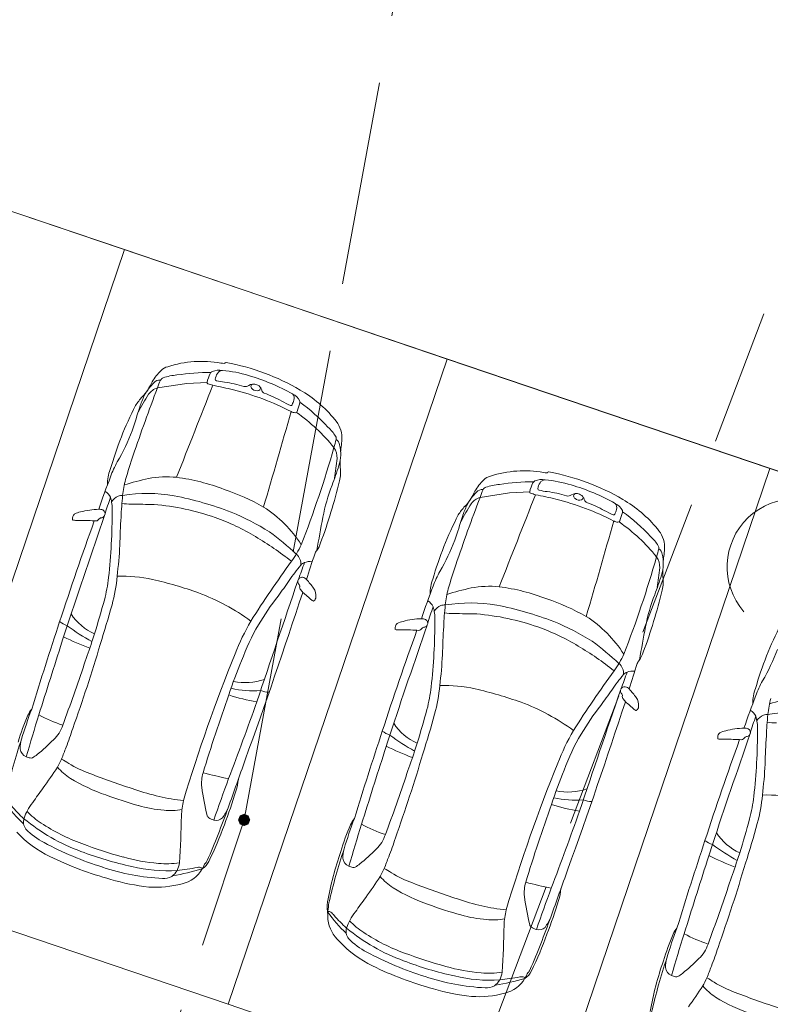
# Model space of a CAD drawing. Header units: metres. Extents: x 6541766 to 6542178, y 5894743 to 5895314.
# Tile 68 of 77: x 6541969.82 to 6541975.33, y 5895263.16 to 5895270.38. Entities that reach past the tile are written whole.
import ezdxf

# ---------------------------------------------------------------- set-up
doc = ezdxf.new("R2010")
doc.units = ezdxf.units.M
doc.linetypes.add('1.0_0.5', pattern=[1.5, 1, -0.5])
doc.linetypes.add('1.5_0.5', pattern=[2, 1.5, -0.5])
doc.layers.add('A-PZT', color=4, linetype='Continuous', lineweight=9)
doc.layers.add('IE - podklad', color=8, linetype='Continuous', lineweight=9)
doc.layers.add('jezdnia', color=7, linetype='Continuous')
doc.layers.add('zadrzewienie  zakrzewienie', color=7, linetype='Continuous')

# ---------------------------------------------------------------- blocks, each defined once
blk = doc.blocks.new('blok - podklad szary rfqfqw')
at = {"color": 8, "linetype": 'ByBlock', "lineweight": 9}
for p, q in [((6541971.0503, 5895267.7128), (6541971.1982, 5895267.7202)), ((6541970.8342, 5895267.6798), (6541971.0503, 5895267.7128)), ((6541973.2017, 5895266.8768), (6541973.4178, 5895266.9099)), ((6541973.4178, 5895266.9099), (6541973.5658, 5895266.9172))]:
    blk.add_line(p, q, dxfattribs=at)
for centre, radius, start, end in [((6541971.1573, 5895267.069), 0.806, 79.80576, 107.93425), ((6541971.3212, 5895267.8739), 0.0144, 274.97663, 317.74613), ((6541971.3374, 5895267.858), 0.00831, 80.0944, 131.64394), ((6541971.0451, 5895266.2471), 1.6455, 59.48385, 79.71641), ((6541971.1554, 5895267.512), 0.4182, 134.78774, 149.36891), ((6541970.944, 5895267.7166), 0.1242, 106.31028, 132.08343), ((6541971.2137, 5895266.253), 1.5405, 89.50703, 98.84838), ((6541971.2515, 5895267.7702), 0.0338, 117.74854, 152.77186), ((6541971.2856, 5895267.6868), 0.1238, 77.97471, 113.74442), ((6541971.3107, 5895267.7654), 0.0425, 88.99579, 150.18463), ((6541971.3332, 5895268.0452), 0.1859, 259.70499, 266.69007), ((6541971.246, 5895266.9618), 0.8487, 72.41689, 85.57581), ((6541969.6142, 5895268.3247), 1.3248, 330.11566, 333.08915), ((6541970.8489, 5895267.6848), 0.0527, 81.86003, 140.53449), ((6541971.1529, 5895267.5893), 0.3313, 153.52485, 164.14839), ((6541970.889, 5895267.7192), 0.0372, 110.4707, 151.41505), ((6541971.0112, 5895267.3616), 0.4151, 94.75597, 109.01206), ((6541971.4563, 5895267.6655), 0.2638, 152.90406, 168.03996), ((6541971.207, 5895267.7191), 0.0088, 172.76704, 254.01963), ((6541971.2686, 5895267.7428), 0.0108, 174.49739, 263.72439), ((6541971.3691, 5895267.7268), 0.1125, 147.91706, 171.27031), ((6541971.4642, 5895268.7085), 0.9961, 258.60685, 262.08905), ((6541971.2423, 5895267.0026), 0.7243, 71.89777, 83.27164), ((6541971.0734, 5895266.2855), 1.546, 60.87977, 73.89084), ((6541983.5153, 5895262.8269), 13.578, 159.05907, 161.27545), ((6541970.4729, 5895267.857), 0.348, 315.73634, 326.42545), ((6541971.0864, 5895267.4373), 0.3954, 134.71677, 152.01673), ((6541970.8663, 5895267.566), 0.1182, 105.76462, 145.2232), ((6542309.6332, 5895133.7162), 363.952, 158.399375, 158.513649), ((6541971.3532, 5895268.1309), 0.4458, 250.52175, 255.38123), ((6541969.7353, 5895260.4475), 7.4067, 77.08414, 78.27314), ((6541970.912, 5895265.7597), 1.9662, 62.67295, 75.9051), ((6541971.4786, 5895267.7331), 0.0435, 255.04165, 305.55766), ((6541971.5386, 5895267.6449), 0.0632, 67.53453, 123.40724), ((6541971.539, 5895267.6883), 0.02, 100.28788, 174.01906), ((6541971.5505, 5895267.6957), 0.0319, 189.56076, 232.01898), ((6541971.5628, 5895267.7108), 0.0514, 231.6454, 287.77938), ((6541971.5489, 5895267.6574), 0.048, 27.52786, 73.16338), ((6541971.5734, 5895267.6776), 0.0164, 287.7624, 27.75354), ((6541971.4408, 5895267.5961), 0.1722, 21.69566, 28.97128), ((6541971.6295, 5895267.6695), 0.0303, 198.60575, 245.04043), ((6541971.3967, 5895266.8358), 0.9599, 39.74002, 59.71982), ((6541971.0219, 5895267.3329), 0.411, 136.8307, 147.97407), ((6541972.2111, 5895266.7056), 1.7146, 147.24121, 152.34762), ((6541971.4957, 5895267.2738), 0.8349, 155.2904, 161.44166), ((6541971.3012, 5895266.7739), 0.9237, 61.24927, 70.02834), ((6541972.1086, 5895268.2306), 0.7418, 240.70025, 246.2738), ((6541971.6561, 5895267.6341), 0.1835, 335.03809, 346.1035), ((6541971.7704, 5895267.5303), 0.1194, 25.86571, 62.39629), ((6541971.7895, 5895267.6055), 0.0473, 340.92986, 40.16325), ((6541971.8637, 5895267.5744), 0.0162, 342.94905, 29.60093), ((6541971.0453, 5895266.4357), 1.4123, 42.60731, 53.77502), ((6541973.0296, 5895266.3454), 2.6466, 152.90426, 163.87467), ((6541966.1951, 5895268.9159), 4.7145, 340.81001, 343.02646), ((6541913.9479, 5895283.8188), 60.1219, 343.56261, 344.257182), ((6541971.8137, 5895267.5603), 0.00955, 247.91697, 337.56255), ((6541971.853, 5895267.5781), 0.0812, 241.7979, 263.99463), ((6541971.8456, 5895267.5106), 0.0134, 265.40197, 349.93896), ((6541977.4841, 5895265.6636), 5.9201, 161.21938, 161.84487), ((6541971.0658, 5895266.3805), 1.369, 39.03669, 54.86273), ((6541971.987, 5895267.3144), 0.2001, 0.47638, 42.42489), ((6541969.2745, 5895267.8753), 1.4644, 329.7245, 339.65808), ((6541971.8833, 5895267.1638), 0.3042, 31.97924, 48.52548), ((6541967.7351, 5895268.468), 4.5618, 344.41941, 345.19858), ((6541972.1195, 5895267.3094), 0.0269, 345.46128, 35.41116), ((6541972.1142, 5895267.2556), 0.0565, 6.56544, 56.41618), ((6541971.7977, 5895267.3095), 0.3895, 352.90606, 0.96626), ((6541964.1351, 5895269.5382), 8.3171, 338.78882, 343.97899), ((6541972.0222, 5895267.1696), 0.1297, 356.9947, 34.35047), ((6541971.9023, 5895267.1947), 0.2764, 342.17561, 14.09079), ((6541972.6594, 5895267.1795), 0.4822, 170.21349, 176.31256), ((6541975.9638, 5895265.4097), 5.597, 161.4995, 163.40944), ((6541968.2679, 5895267.5606), 3.9041, 352.00469, 354.15219), ((6541972.4391, 5895267.1249), 0.2652, 174.43295, 186.0042), ((6541970.7573, 5895266.9768), 0.2895, 159.01072, 181.23986), ((6541971.1188, 5895266.8096), 0.6657, 150.54411, 160.86388), ((6541968.7349, 5895268.221), 3.6058, 339.62234, 342.05725), ((6541971.9472, 5895267.0609), 0.2309, 344.25993, 9.01435), ((6541973.5249, 5895266.266), 0.806, 79.80576, 107.93425), ((6541976.0773, 5895264.8491), 5.9971, 158.6971, 161.12013), ((6541971.2999, 5895266.8201), 0.7249, 164.98927, 174.42739), ((6541971.1197, 5895265.33), 1.7212, 101.77918, 107.9165), ((6541970.9049, 5895266.2846), 0.743, 84.65373, 100.58975), ((6541970.7734, 5895265.5056), 1.5319, 68.97699, 82.47028), ((6541968.4878, 5895267.8708), 3.7836, 339.46407, 346.66659), ((6541973.5229, 5895266.709), 0.4182, 134.78774, 149.36891), ((6541973.3116, 5895266.9136), 0.1242, 106.31028, 132.08343), ((6541973.6191, 5895266.9672), 0.0338, 117.74854, 152.77186), ((6541973.6532, 5895266.8839), 0.1238, 77.97471, 113.74442), ((6541973.6782, 5895266.9624), 0.0425, 88.99579, 150.18463), ((6541973.7007, 5895267.2422), 0.1859, 259.70499, 266.69007), ((6541973.6135, 5895266.1588), 0.8487, 72.41689, 85.57581), ((6541973.6887, 5895267.071), 0.0144, 274.97663, 317.74613), ((6541973.705, 5895267.0551), 0.00831, 80.0944, 131.64394), ((6541973.4126, 5895265.4442), 1.6455, 59.48385, 79.71641), ((6541970.7574, 5895265.2801), 1.7494, 60.73325, 71.13871), ((6541973.4513, 5895266.4546), 1.4306, 159.07834, 168.8723), ((6541973.2164, 5895266.8818), 0.0527, 81.86003, 140.53449), ((6541973.5204, 5895266.7863), 0.3313, 153.52485, 164.14839), ((6541973.2565, 5895266.9162), 0.0372, 110.4707, 151.41505), ((6541973.3787, 5895266.5586), 0.4151, 94.75597, 109.01206), ((6541973.5813, 5895265.45), 1.5405, 89.50703, 98.84838), ((6541973.8238, 5895266.8626), 0.2638, 152.90406, 168.03996), ((6541973.7366, 5895266.9238), 0.1125, 147.91706, 171.27031), ((6541973.6362, 5895266.9398), 0.0108, 174.49739, 263.72439), ((6541973.8318, 5895267.9056), 0.9961, 258.60685, 262.08905), ((6541973.4409, 5895265.4825), 1.546, 60.87977, 73.89084), ((6541970.4065, 5895266.8399), 0.0912, 24.16037, 62.10183), ((6541972.1501, 5895266.2668), 1.769, 159.8141, 164.03209), ((6541970.2025, 5895266.7925), 0.2995, 357.74661, 16.42663), ((6541970.5988, 5895266.7738), 0.1237, 115.18512, 145.04421), ((6541970.5725, 5895266.8189), 0.0718, 85.22645, 111.48359), ((6541973.0376, 5895266.6319), 2.4727, 173.99788, 177.68385), ((6541970.7624, 5895265.7611), 1.1442, 80.26424, 99.25275), ((6541970.4875, 5895264.4722), 2.4617, 68.8879, 79.02974), ((6541985.8829, 5895262.024), 13.578, 159.05907, 161.27545), ((6541972.8404, 5895267.054), 0.348, 315.73634, 326.42545), ((6541973.4539, 5895266.6344), 0.3954, 134.71677, 152.01673), ((6541971.9817, 5895267.5217), 1.3248, 330.11566, 333.08915), ((6541973.2338, 5895266.7631), 0.1182, 105.76462, 145.2232), ((6542312.0008, 5895132.9132), 363.952, 158.399375, 158.513649), ((6541973.5745, 5895266.9161), 0.0088, 172.76704, 254.01963), ((6541973.7207, 5895267.3279), 0.4458, 250.52175, 255.38123), ((6541972.1028, 5895259.6445), 7.4067, 77.08414, 78.27314), ((6541973.6098, 5895266.1996), 0.7243, 71.89777, 83.27164), ((6541973.2795, 5895264.9567), 1.9662, 62.67295, 75.9051), ((6541973.8461, 5895266.9301), 0.0435, 255.04165, 305.55766), ((6541973.9062, 5895266.842), 0.0632, 67.53453, 123.40724), ((6541973.9065, 5895266.8854), 0.02, 100.28788, 174.01906), ((6541973.9181, 5895266.8928), 0.0319, 189.56076, 232.01898), ((6541973.9303, 5895266.9079), 0.0514, 231.6454, 287.77938), ((6541973.9164, 5895266.8544), 0.048, 27.52786, 73.16338), ((6541973.941, 5895266.8746), 0.0164, 287.7624, 27.75354), ((6541973.8083, 5895266.7932), 0.1722, 21.69566, 28.97128), ((6541973.9971, 5895266.8665), 0.0303, 198.60575, 245.04043), ((6541973.7642, 5895266.0329), 0.9599, 39.74002, 59.71982), ((6541970.3819, 5895266.3751), 0.4108, 96.32248, 106.04398), ((6541970.4251, 5895266.1933), 0.5968, 92.14374, 98.52193), ((6541970.4057, 5895266.7186), 0.0711, 67.48119, 92.3639), ((6541970.4184, 5895266.7567), 0.0312, 334.53233, 62.10086), ((6541966.124, 5895266.77), 4.3778, 353.69075, 0.14003), ((6541970.6392, 5895267.2212), 0.394, 260.33764, 270.44027), ((6541970.4781, 5895252.0362), 14.7919, 88.71758, 89.36434), ((6541970.6631, 5895265.0351), 1.7952, 70.66658, 85.33197), ((6541971.1068, 5895266.0262), 0.9297, 32.7369, 57.03369), ((6541973.3894, 5895266.53), 0.411, 136.8307, 147.97407), ((6541974.5787, 5895265.9027), 1.7146, 147.24121, 152.34762), ((6541973.8633, 5895266.4709), 0.8349, 155.2904, 161.44166), ((6541973.6688, 5895265.9709), 0.9237, 61.24927, 70.02834), ((6541974.4761, 5895267.4277), 0.7418, 240.70025, 246.2738), ((6541974.0237, 5895266.8312), 0.1835, 335.03809, 346.1035), ((6541974.1379, 5895266.7273), 0.1194, 25.86571, 62.39629), ((6541974.1571, 5895266.8026), 0.0473, 340.92986, 40.16325), ((6541974.2312, 5895266.7714), 0.0162, 342.94905, 29.60093), ((6542024.1354, 5895247.9949), 56.8682, 160.75051, 161.61062), ((6541970.2525, 5895266.723), 0.0425, 162.46603, 191.70985), ((6541970.2167, 5895266.7145), 0.00586, 181.65504, 275.78891), ((6541970.2494, 5895266.723), 0.0396, 125.4297, 161.152), ((6541970.2574, 5895268.0512), 1.3431, 268.28748, 269.56141), ((6541970.2871, 5895266.6495), 0.1219, 98.83084, 119.81536), ((6541970.2653, 5895265.0481), 1.6602, 86.36172, 90.62718), ((6541970.3798, 5895266.734), 0.0304, 252.66881, 330.23322), ((6541970.427, 5895266.6993), 0.0286, 89.60133, 136.7781), ((6541970.4211, 5895266.7553), 0.0281, 282.55525, 334.82722), ((6541976.0678, 5895266.3914), 5.5114, 176.45828, 178.60783), ((6541970.7118, 5895265.1908), 1.6322, 58.92177, 70.47071), ((6541970.6911, 5895265.0903), 1.812, 57.80073, 67.85565), ((6541988.0623, 5895263.7063), 16.2977, 169.30565, 170.17468), ((6541975.3971, 5895265.5424), 2.6466, 152.90426, 163.87467), ((6541968.5626, 5895268.1129), 4.7145, 340.81001, 343.02646), ((6541974.1812, 5895266.7574), 0.00955, 247.91697, 337.56255), ((6541979.8517, 5895264.8607), 5.9201, 161.21938, 161.84487), ((6541973.4128, 5895265.6327), 1.4123, 42.60731, 53.77502), ((6541993.0159, 5895258.5057), 24.0839, 160.09607, 161.95802), ((6541916.3155, 5895283.0158), 60.1219, 343.56261, 344.257182), ((6541974.2206, 5895266.7751), 0.0812, 241.7979, 263.99463), ((6541974.2131, 5895266.7077), 0.0134, 265.40197, 349.93896), ((6541973.4334, 5895265.5776), 1.369, 39.03669, 54.86273), ((6541974.3546, 5895266.5115), 0.2001, 0.47638, 42.42489), ((6541970.3469, 5895264.5535), 2.3664, 51.58307, 59.32106), ((6541970.1526, 5895264.6165), 2.5081, 47.32532, 53.15329), ((6541971.642, 5895267.0723), 1.4644, 329.7245, 339.65808), ((6541974.2508, 5895266.3608), 0.3042, 31.97924, 48.52548), ((6541966.2357, 5895266.7855), 4.3302, 353.53814, 356.5543), ((6541971.2737, 5895266.8092), 0.6759, 323.54987, 335.50896), ((6541971.8294, 5895266.6072), 0.2115, 325.49266, 342.48357), ((6541970.1026, 5895267.665), 4.5618, 344.41941, 345.19858), ((6541974.487, 5895266.5064), 0.0269, 345.46128, 35.41116), ((6541974.4818, 5895266.4526), 0.0565, 6.56544, 56.41618), ((6541974.1653, 5895266.5066), 0.3895, 352.90606, 0.96626), ((6541971.797, 5895266.3904), 0.0895, 352.91514, 51.54512), ((6541463.9505, 5895427.3253), 532.8968, 342.409089, 342.430217), ((6541972.0797, 5895266.4231), 0.0996, 139.79773, 157.51278), ((6541966.5026, 5895268.7352), 8.3171, 338.78882, 343.97899), ((6541974.3897, 5895266.3666), 0.1297, 356.9947, 34.35047), ((6541974.2698, 5895266.3918), 0.2764, 342.17561, 14.09079), ((6541975.0269, 5895266.3765), 0.4822, 170.21349, 176.31256), ((6541979.1418, 5895261.1058), 9.042, 144.1012, 147.46043), ((6541972.9615, 5895265.4777), 1.4036, 140.02793, 145.81578), ((6541968.447, 5895267.5804), 3.6618, 339.10083, 341.15823), ((6541971.9277, 5895266.3475), 0.0526, 106.73159, 142.69057), ((6541971.9521, 5895266.3043), 0.1015, 80.0491, 112.93363), ((6541978.3313, 5895264.6067), 5.597, 161.4995, 163.40944), ((6541970.6354, 5895266.7576), 3.9041, 352.00469, 354.15219), ((6541974.8066, 5895266.3219), 0.2652, 174.43295, 186.0042), ((6541969.2165, 5895266.4382), 1.2676, 345.60675, 353.23592), ((6541969.3271, 5895266.409), 1.2162, 344.75879, 354.7737), ((6541970.5764, 5895265.2522), 1.0467, 77.79352, 92.08466), ((6541970.1065, 5895263.29), 3.0642, 70.3839, 76.96378), ((6541971.8918, 5895266.2596), 0.028, 120.7743, 215.92265), ((6541971.8952, 5895266.2645), 0.0261, 81.76075, 132.74621), ((6541971.8869, 5895266.2345), 0.0571, 43.53701, 77.81505), ((6541971.3526, 5895265.7555), 0.7747, 36.01422, 42.00305), ((6541973.1249, 5895266.1738), 0.2895, 159.01072, 181.23986), ((6541973.4864, 5895266.0067), 0.6657, 150.54411, 160.86388), ((6541971.1024, 5895267.418), 3.6058, 339.62234, 342.05725), ((6541974.3147, 5895266.258), 0.2309, 344.25993, 9.01435), ((6542237.3517, 5895175.7594), 280.4904, 161.175516, 161.367053), ((6541969.2699, 5895268.0035), 3.0695, 322.92181, 325.53035), ((6541971.7894, 5895266.1844), 0.099, 28.94297, 36.4132), ((6541971.8557, 5895266.2234), 0.0223, 349.21668, 23.71812), ((6541971.9, 5895266.2163), 0.0227, 172.60312, 211.86016), ((6541971.3153, 5895265.7426), 0.73, 36.80701, 39.23099), ((6541971.9057, 5895266.1565), 0.0916, 352.26065, 36.54557), ((6541978.4448, 5895264.0461), 5.9971, 158.6971, 161.12013), ((6541973.6675, 5895266.0171), 0.7249, 164.98927, 174.42739), ((6541973.4873, 5895264.527), 1.7212, 101.77918, 107.9165), ((6541973.2724, 5895265.4816), 0.743, 84.65373, 100.58975), ((6541973.1409, 5895264.7027), 1.5319, 68.97699, 82.47028), ((6541970.5856, 5895264.6971), 1.5781, 53.72549, 69.61769), ((6541932.3216, 5895279.085), 41.629, 340.15378, 341.94072), ((6541973.4179, 5895264.8427), 2.1457, 142.36457, 149.18911), ((6541970.617, 5895264.6141), 2.0243, 48.22482, 50.67506), ((6541971.9584, 5895266.1469), 0.0381, 308.88812, 355.85933), ((6541973.1249, 5895264.4772), 1.7494, 60.73325, 71.13871), ((6541970.8554, 5895267.0679), 3.7836, 339.46407, 346.66659), ((6541975.8189, 5895265.6516), 1.4306, 159.07834, 168.8723), ((6541958.1651, 5895269.5396), 12.7457, 343.29118, 344.45156), ((6541963.5442, 5895268.002), 7.2146, 342.2099, 344.62581), ((6541971.9973, 5895266.1589), 0.0473, 228.03488, 242.63096), ((6541971.9787, 5895266.122), 0.00607, 238.26215, 307.2572), ((6541972.7741, 5895266.0369), 0.0912, 24.16037, 62.10183), ((6541974.5177, 5895265.4638), 1.769, 159.8141, 164.03209), ((6541972.5701, 5895265.9895), 0.2995, 357.74661, 16.42663), ((6541972.9664, 5895265.9708), 0.1237, 115.18512, 145.04421), ((6541972.94, 5895266.016), 0.0718, 85.22645, 111.48359), ((6541975.4051, 5895265.8289), 2.4727, 173.99788, 177.68385), ((6541973.13, 5895264.9581), 1.1442, 80.26424, 99.25275), ((6541972.855, 5895263.6692), 2.4617, 68.8879, 79.02974), ((6541970.5327, 5895266.2386), 0.3971, 213.07923, 246.21949), ((6541972.7927, 5895265.3903), 0.5968, 92.14374, 98.52193), ((6541972.7733, 5895265.9157), 0.0711, 67.48119, 92.3639), ((6541973.0067, 5895266.4182), 0.394, 260.33764, 270.44027), ((6541972.8457, 5895251.2332), 14.7919, 88.71758, 89.36434), ((6541973.0306, 5895264.2321), 1.7952, 70.66658, 85.33197), ((6541973.4743, 5895265.2233), 0.9297, 32.7369, 57.03369), ((6542001.2696, 5895255.6618), 32.8129, 161.69992, 162.87689), ((6541970.2442, 5895266.1371), 0.2146, 233.3895, 250.08808), ((6541965.555, 5895267.33), 4.8222, 341.69416, 343.18903), ((6541971.1735, 5895267.2938), 1.6882, 233.57867, 240.93852), ((6541973.0306, 5895265.0933), 1.7468, 149.90273, 158.67823), ((6541972.8774, 5895265.1699), 1.5138, 149.34823, 160.37246), ((6542026.5029, 5895247.1919), 56.8682, 160.75051, 161.61062), ((6541972.6201, 5895265.9201), 0.0425, 162.46603, 191.70985), ((6541972.617, 5895265.9201), 0.0396, 125.4297, 161.152), ((6541972.6546, 5895265.8465), 0.1219, 98.83084, 119.81536), ((6541972.7495, 5895265.5722), 0.4108, 96.32248, 106.04398), ((6541972.7473, 5895265.931), 0.0304, 252.66881, 330.23322), ((6541972.7946, 5895265.8963), 0.0286, 89.60133, 136.7781), ((6541972.7887, 5895265.9523), 0.0281, 282.55525, 334.82722), ((6541972.7859, 5895265.9538), 0.0312, 334.53233, 62.10086), ((6541968.4915, 5895265.9671), 4.3778, 353.69075, 0.14003), ((6541978.4353, 5895265.5884), 5.5114, 176.45828, 178.60783), ((6541973.0793, 5895264.3879), 1.6322, 58.92177, 70.47071), ((6541973.0587, 5895264.2873), 1.812, 57.80073, 67.85565), ((6541990.4298, 5895262.9033), 16.2977, 169.30565, 170.17468), ((6541977.7646, 5895264.7395), 2.6466, 152.90426, 163.87467), ((6541971.1915, 5895267.9817), 2.371, 243.8286, 248.87872), ((6541982.585, 5895261.7391), 12.8938, 161.28986, 161.55739), ((6541995.3835, 5895257.7027), 24.0839, 160.09607, 161.95802), ((6541972.5843, 5895265.9116), 0.00586, 181.65504, 275.78891), ((6541972.625, 5895267.2483), 1.3431, 268.28748, 269.56141), ((6541972.6329, 5895264.2451), 1.6602, 86.36172, 90.62718), ((6542047.39, 5895241.0383), 81.1328, 162.218438, 162.614439), ((6541958.6184, 5895269.3086), 12.3068, 340.40152, 343.42465), ((6541949.4104, 5895272.8957), 22.1066, 340.87803, 341.3275), ((6541972.7145, 5895263.7505), 2.3664, 51.58307, 59.32106), ((6541972.5202, 5895263.8136), 2.5081, 47.32532, 53.15329), ((6541982.9267, 5895261.0705), 12.4292, 157.99016, 163.24734), ((6541968.6032, 5895265.9826), 4.3302, 353.53814, 356.5543), ((6541973.6412, 5895266.0062), 0.6759, 323.54987, 335.50896), ((6541974.1969, 5895265.8042), 0.2115, 325.49266, 342.48357), ((6541974.0096, 5895266.2693), 1.4644, 329.7245, 339.65808), ((6541958.2676, 5895269.6462), 12.6747, 339.48969, 341.64097), ((6541973.9466, 5895264.607), 2.7154, 156.7614, 162.42115), ((6541974.1646, 5895265.5874), 0.0895, 352.91514, 51.54512), ((6541466.318, 5895426.5223), 532.8968, 342.409089, 342.430217), ((6541974.4473, 5895265.6201), 0.0996, 139.79773, 157.51278), ((6541981.5094, 5895260.3029), 9.042, 144.1012, 147.46043), ((6541975.329, 5895264.6747), 1.4036, 140.02793, 145.81578), ((6541970.8145, 5895266.7774), 3.6618, 339.10083, 341.15823), ((6541974.2952, 5895265.5445), 0.0526, 106.73159, 142.69057), ((6541974.3197, 5895265.5013), 0.1015, 80.0491, 112.93363), ((6541971.4805, 5895265.9416), 0.4241, 257.92761, 288.97543), ((6541971.584, 5895265.6353), 1.2676, 345.60675, 353.23592), ((6541971.6947, 5895265.606), 1.2162, 344.75879, 354.7737), ((6541972.9439, 5895264.4492), 1.0467, 77.79352, 92.08466), ((6541974.2593, 5895265.4567), 0.028, 120.7743, 215.92265), ((6541974.2628, 5895265.4615), 0.0261, 81.76075, 132.74621), ((6541974.2544, 5895265.4316), 0.0571, 43.53701, 77.81505), ((6541975.8539, 5895265.2037), 0.6657, 150.54411, 160.86388), ((6541983.6775, 5895261.0289), 13.081, 160.35273, 162.99089), ((6541971.7665, 5895266.6619), 1.3006, 251.69471, 261.01063), ((6541971.537, 5895266.1955), 0.7379, 257.23607, 274.20087), ((6541971.6653, 5895265.6673), 0.2206, 250.34154, 266.88431), ((6541972.4741, 5895262.487), 3.0642, 70.3839, 76.96378), ((6542239.7193, 5895174.9565), 280.4904, 161.175516, 161.367053), ((6541971.6374, 5895267.2005), 3.0695, 322.92181, 325.53035), ((6541974.157, 5895265.3815), 0.099, 28.94297, 36.4132), ((6541974.2232, 5895265.4204), 0.0223, 349.21668, 23.71812), ((6541974.2676, 5895265.4133), 0.0227, 172.60312, 211.86016), ((6541973.7202, 5895264.9525), 0.7747, 36.01422, 42.00305), ((6541974.2733, 5895265.3535), 0.0916, 352.26065, 36.54557), ((6541980.8123, 5895263.2432), 5.9971, 158.6971, 161.12013), ((6541975.4924, 5895265.3709), 0.2895, 159.01072, 181.23986), ((6541975.8548, 5895263.724), 1.7212, 101.77918, 107.9165), ((6541952.3656, 5895272.1142), 20.3455, 338.96917, 340.66273), ((6541972.9532, 5895263.8941), 1.5781, 53.72549, 69.61769), ((6541934.6892, 5895278.2821), 41.629, 340.15378, 341.94072), ((6541975.7855, 5895264.0397), 2.1457, 142.36457, 149.18911), ((6541973.6829, 5895264.9397), 0.73, 36.80701, 39.23099), ((6541972.9845, 5895263.8111), 2.0243, 48.22482, 50.67506), ((6541974.326, 5895265.3439), 0.0381, 308.88812, 355.85933), ((6541976.035, 5895265.2141), 0.7249, 164.98927, 174.42739), ((6541971.5526, 5895264.5553), 1.819, 156.59844, 163.18375), ((6541973.2223, 5895264.0784), 3.5372, 159.40416, 163.18471), ((6541981.6943, 5895261.5902), 12.2974, 162.53554, 164.02741), ((6541970.0703, 5895265.1926), 0.2056, 140.72566, 155.52932), ((6541970.4936, 5895266.2685), 1.1208, 241.78816, 251.54953), ((6541960.5326, 5895268.7367), 12.7457, 343.29118, 344.45156), ((6541965.9117, 5895267.199), 7.2146, 342.2099, 344.62581), ((6541974.3648, 5895265.356), 0.0473, 228.03488, 242.63096), ((6541974.3462, 5895265.3191), 0.00607, 238.26215, 307.2572), ((6541975.1416, 5895265.2339), 0.0912, 24.16037, 62.10183), ((6541976.8852, 5895264.6609), 1.769, 159.8141, 164.03209), ((6541974.9376, 5895265.1866), 0.2995, 357.74661, 16.42663), ((6541975.3339, 5895265.1678), 0.1237, 115.18512, 145.04421), ((6541975.3076, 5895265.213), 0.0718, 85.22645, 111.48359), ((6541977.7726, 5895265.026), 2.4727, 173.99788, 177.68385), ((6541975.4975, 5895264.1552), 1.1442, 80.26424, 99.25275), ((6541969.9093, 5895265.2765), 0.2404, 312.31685, 342.75889), ((6541972.9003, 5895265.4356), 0.3971, 213.07923, 246.21949), ((6541975.3743, 5895265.6153), 0.394, 260.33764, 270.44027), ((6541968.3019, 5895265.7759), 2.0009, 338.51471, 342.69068), ((6542003.6372, 5895254.8588), 32.8129, 161.69992, 162.87689), ((6541972.6118, 5895265.3341), 0.2146, 233.3895, 250.08808), ((6541967.9225, 5895266.527), 4.8222, 341.69416, 343.18903), ((6541973.541, 5895266.4908), 1.6882, 233.57867, 240.93852), ((6541975.3981, 5895264.2904), 1.7468, 149.90273, 158.67823), ((6541975.245, 5895264.367), 1.5138, 149.34823, 160.37246), ((6542028.8704, 5895246.389), 56.8682, 160.75051, 161.61062), ((6541974.9876, 5895265.1171), 0.0425, 162.46603, 191.70985), ((6541974.9845, 5895265.1171), 0.0396, 125.4297, 161.152), ((6541975.0222, 5895265.0436), 0.1219, 98.83084, 119.81536), ((6541975.117, 5895264.7692), 0.4108, 96.32248, 106.04398), ((6541975.1602, 5895264.5874), 0.5968, 92.14374, 98.52193), ((6541975.1408, 5895265.1127), 0.0711, 67.48119, 92.3639), ((6541975.1621, 5895265.0933), 0.0286, 89.60133, 136.7781), ((6541975.1562, 5895265.1494), 0.0281, 282.55525, 334.82722), ((6541975.1535, 5895265.1508), 0.0312, 334.53233, 62.10086), ((6541970.8591, 5895265.1641), 4.3778, 353.69075, 0.14003), ((6541980.8028, 5895264.7854), 5.5114, 176.45828, 178.60783), ((6541973.9823, 5895263.7177), 4.3708, 161.5402, 166.94486), ((6541970.0687, 5895265.0334), 0.2422, 163.60919, 180.3183), ((6541969.0538, 5895266.0973), 1.4255, 309.01889, 315.53656), ((6541973.559, 5895267.1788), 2.371, 243.8286, 248.87872), ((6541984.9526, 5895260.9361), 12.8938, 161.28986, 161.55739), ((6541997.751, 5895256.8998), 24.0839, 160.09607, 161.95802), ((6541974.9518, 5895265.1086), 0.00586, 181.65504, 275.78891), ((6541974.9925, 5895266.4453), 1.3431, 268.28748, 269.56141), ((6541975.0004, 5895263.4421), 1.6602, 86.36172, 90.62718), ((6541975.1148, 5895265.128), 0.0304, 252.66881, 330.23322), ((6541969.8945, 5895265.0385), 0.0683, 185.44512, 250.49876), ((6541969.9199, 5895265.0732), 0.1101, 244.05228, 259.55671), ((6541969.7754, 5895265.2084), 0.2807, 300.48833, 308.80234), ((6541977.6386, 5895262.1235), 8.0247, 158.6654, 159.32583), ((6542049.7576, 5895240.2353), 81.1328, 162.218438, 162.614439), ((6541960.9859, 5895268.5056), 12.3068, 340.40152, 343.42465), ((6541951.778, 5895272.0927), 22.1066, 340.87803, 341.3275), ((6541969.9066, 5895264.9895), 0.0255, 254.88899, 296.04428), ((6541969.5975, 5895265.1937), 0.5834, 329.48768, 336.03007), ((6541969.8555, 5895264.4451), 0.5809, 55.69008, 61.72417), ((6541970.6009, 5895265.5981), 0.7924, 238.16566, 250.65411), ((6539967.0328, 5895977.0887), 2127.1906, 340.4308561, 340.4409631), ((6541985.2942, 5895260.2675), 12.4292, 157.99016, 163.24734), ((6541970.9708, 5895265.1796), 4.3302, 353.53814, 356.5543), ((6541967.4881, 5895266.5848), 3.1096, 323.71621, 327.13784), ((6541970.505, 5895265.2671), 0.5482, 222.39836, 235.5549), ((6541972.3431, 5895269.9729), 5.5008, 248.62684, 252.27423), ((6541971.4457, 5895264.7766), 0.288, 164.11737, 185.31096), ((6541971.9936, 5895268.0504), 3.2998, 255.52231, 258.85558), ((6541960.6352, 5895268.8432), 12.6747, 339.48969, 341.64097), ((6541976.3142, 5895263.8041), 2.7154, 156.7614, 162.42115), ((6541970.8673, 5895265.915), 1.2892, 238.5622, 251.40132), ((6542012.5454, 5895249.9147), 43.8011, 160.11503, 160.53709), ((6541971.0509, 5895264.8432), 0.3781, 341.25642, 354.8754), ((6541902.943, 5895312.5581), 82.3533, 324.417187, 324.507963), ((6541971.3843, 5895267.1276), 2.6054, 249.13107, 254.62742), ((6541971.2183, 5895266.3143), 1.6739, 250.81743, 257.17548), ((6541973.3479, 5895265.0563), 2.2104, 187.96816, 193.41876), ((6541968.368, 5895265.6201), 3.1709, 338.82422, 343.54175), ((6541973.848, 5895265.1387), 0.4241, 257.92761, 288.97543), ((6541974.0622, 5895264.8031), 1.2162, 344.75879, 354.7737), ((6541975.3115, 5895263.6463), 1.0467, 77.79352, 92.08466), ((6541970.5219, 5895265.1973), 0.9808, 214.88439, 226.91669), ((6541970.4205, 5895265.1588), 0.8546, 219.71395, 228.47647), ((6541970.235, 5895264.3851), 0.405, 141.28713, 151.35243), ((6541970.9384, 5895265.4485), 0.8683, 253.62937, 266.28651), ((6541971.1368, 5895265.9011), 1.2531, 256.61755, 264.88237), ((6541971.5848, 5895264.5227), 0.5748, 166.89201, 178.30963), ((6541986.045, 5895260.226), 13.081, 160.35273, 162.99089), ((6541974.1341, 5895265.8589), 1.3006, 251.69471, 261.01063), ((6541973.9046, 5895265.3926), 0.7379, 257.23607, 274.20087), ((6541974.0328, 5895264.8643), 0.2206, 250.34154, 266.88431), ((6541973.9515, 5895264.8323), 1.2676, 345.60675, 353.23592), ((6541970.3545, 5895264.3395), 0.5321, 153.21394, 159.82451), ((6541970.2772, 5895264.951), 0.5507, 223.32182, 237.3813), ((6541970.9318, 5895264.9884), 0.4094, 263.03131, 281.53638), ((6541961.5804, 5895264.7659), 9.4326, 356.53533, 358.62562), ((6541971.232, 5895264.5549), 0.036, 198.59644, 232.41767), ((6541964.6071, 5895267.0416), 7.1742, 336.76276, 340.09024), ((6541971.0007, 5895264.7507), 0.3833, 323.85951, 336.61844), ((6541954.7332, 5895271.3113), 20.3455, 338.96917, 340.66273), ((6541969.9416, 5895264.4954), 0.0908, 162.31353, 215.98839), ((6541970.7623, 5895265.6211), 1.4283, 230.50448, 249.94855), ((6541970.7463, 5895265.6346), 1.3797, 236.27448, 250.25048), ((6541971.289, 5895264.6471), 0.1443, 236.84272, 253.1732), ((6541968.5325, 5895265.4943), 2.9726, 334.30612, 339.93961), ((6541971.2654, 5895264.5708), 0.0643, 253.55432, 314.1479), ((6541973.9201, 5895263.7523), 1.819, 156.59844, 163.18375), ((6541975.5898, 5895263.2755), 3.5372, 159.40416, 163.18471), ((6541984.0619, 5895260.7872), 12.2974, 162.53554, 164.02741), ((6541972.4379, 5895264.3896), 0.2056, 140.72566, 155.52932), ((6541972.8612, 5895265.4655), 1.1208, 241.78816, 251.54953), ((6541962.9002, 5895267.9337), 12.7457, 343.29118, 344.45156), ((6541968.2793, 5895266.3961), 7.2146, 342.2099, 344.62581), ((6541970.3778, 5895264.9463), 0.7792, 222.41746, 244.66155), ((6541970.2548, 5895264.826), 0.5449, 224.79591, 242.3873), ((6541972.2768, 5895264.4736), 0.2404, 312.31685, 342.75889), ((6541975.2678, 5895264.6326), 0.3971, 213.07923, 246.21949), ((6541971.201, 5895266.6009), 2.5562, 242.03466, 252.49078), ((6541971.4074, 5895267.2858), 3.1578, 249.08563, 254.83706), ((6541970.6694, 5895264.9729), 2.0009, 338.51471, 342.69068), ((6542006.0047, 5895254.0559), 32.8129, 161.69992, 162.87689), ((6541974.9793, 5895264.5312), 0.2146, 233.3895, 250.08808), ((6541970.2901, 5895265.724), 4.8222, 341.69416, 343.18903), ((6541975.9085, 5895265.6878), 1.6882, 233.57867, 240.93852), ((6541971.2044, 5895266.7177), 2.6103, 249.08585, 257.65111), ((6541974.6343, 5895263.433), 2.5968, 160.99762, 169.45622), ((6541976.3498, 5895262.9148), 4.3708, 161.5402, 166.94486), ((6541972.4363, 5895264.2304), 0.2422, 163.60919, 180.3183), ((6541971.4213, 5895265.2943), 1.4255, 309.01889, 315.53656), ((6541987.3201, 5895260.1331), 12.8938, 161.28986, 161.55739), ((6541971.1512, 5895266.5043), 2.5185, 243.92844, 254.81677), ((6541970.9487, 5895265.5306), 1.3438, 254.13827, 265.40177), ((6541970.9007, 5895264.7735), 0.5854, 264.14329, 279.34525), ((6541970.8479, 5895264.2119), 0.1487, 307.80828, 353.82319), ((6541971.0842, 5895264.2683), 0.1416, 303.77659, 333.67631), ((6541971.244, 5895264.1412), 0.0772, 136.2281, 155.20743), ((6541971.1461, 5895264.2348), 0.0583, 316.4487, 336.0835), ((6541972.262, 5895264.2355), 0.0683, 185.44512, 250.49876), ((6541972.1429, 5895264.4055), 0.2807, 300.48833, 308.80234), ((6541980.0061, 5895261.3205), 8.0247, 158.6654, 159.32583), ((6542052.1251, 5895239.4324), 81.1328, 162.218438, 162.614439), ((6541975.9266, 5895266.3758), 2.371, 243.8286, 248.87872), ((6541963.3534, 5895267.7026), 12.3068, 340.40152, 343.42465), ((6541954.1455, 5895271.2898), 22.1066, 340.87803, 341.3275), ((6541970.9452, 5895265.6933), 1.614, 251.45738, 267.37537), ((6541970.9053, 5895265.2409), 1.1039, 256.42582, 273.76489), ((6541970.6396, 5895265.9073), 1.8331, 279.6208, 286.59036), ((6541970.8421, 5895265.5779), 1.4449, 275.38515, 281.34151), ((6541970.9683, 5895264.2612), 0.2239, 281.94032, 330.3808), ((6541971.1382, 5895264.108), 0.0545, 69.8647, 102.61178), ((6541971.1418, 5895264.1215), 0.0406, 54.83854, 68.03289), ((6541970.9339, 5895264.2742), 0.2603, 331.63667, 337.25971), ((6541972.2874, 5895264.2702), 0.1101, 244.05228, 259.55671), ((6541972.2741, 5895264.1865), 0.0255, 254.88899, 296.04428), ((6541971.9651, 5895264.3907), 0.5834, 329.48768, 336.03007), ((6541972.223, 5895263.6421), 0.5809, 55.69008, 61.72417), ((6541972.9684, 5895264.7952), 0.7924, 238.16566, 250.65411), ((6539969.4003, 5895976.2857), 2127.1906, 340.4308561, 340.4409631), ((6541970.9323, 5895265.5447), 1.5356, 253.32007, 263.95389), ((6541970.8225, 5895264.7278), 0.712, 265.81705, 285.65297), ((6541970.8836, 5895264.1974), 0.117, 263.96107, 298.31), ((6541969.8557, 5895265.7818), 3.1096, 323.71621, 327.13784), ((6541972.8726, 5895264.4642), 0.5482, 222.39836, 235.5549), ((6541974.7106, 5895269.17), 5.5008, 248.62684, 252.27423), ((6541973.8132, 5895263.9736), 0.288, 164.11737, 185.31096), ((6541974.3611, 5895267.2474), 3.2998, 255.52231, 258.85558), ((6541963.0027, 5895268.0403), 12.6747, 339.48969, 341.64097), ((6541973.2349, 5895265.112), 1.2892, 238.5622, 251.40132), ((6542014.913, 5895249.1117), 43.8011, 160.11503, 160.53709), ((6541973.4184, 5895264.0402), 0.3781, 341.25642, 354.8754), ((6541972.5082, 5895263.8709), 0.4286, 174.99882, 188.14176), ((6541972.7938, 5895263.7945), 0.71, 171.28598, 181.26541), ((6541905.3106, 5895311.7551), 82.3533, 324.417187, 324.507963), ((6541973.7518, 5895266.3246), 2.6054, 249.13107, 254.62742), ((6541973.5859, 5895265.5113), 1.6739, 250.81743, 257.17548), ((6541975.7155, 5895264.2534), 2.2104, 187.96816, 193.41876), ((6541970.7355, 5895264.8171), 3.1709, 338.82422, 343.54175), ((6541972.8895, 5895264.3943), 0.9808, 214.88439, 226.91669), ((6541972.0857, 5895263.8045), 0.0345, 54.08916, 90.88664), ((6541971.9994, 5895263.6918), 0.1764, 41.95967, 52.85972), ((6541972.6025, 5895263.5821), 0.405, 141.28713, 151.35243), ((6541973.5043, 5895265.0982), 1.2531, 256.61755, 264.88237), ((6541973.9523, 5895263.7197), 0.5748, 166.89201, 178.30963), ((6541972.3465, 5895263.8157), 0.2652, 187.97992, 228.276), ((6541972.788, 5895264.3558), 0.8546, 219.71395, 228.47647), ((6541972.7221, 5895263.5365), 0.5321, 153.21394, 159.82451), ((6541972.6447, 5895264.1481), 0.5507, 223.32182, 237.3813), ((6541973.3059, 5895264.6455), 0.8683, 253.62937, 266.28651), ((6541973.2993, 5895264.1854), 0.4094, 263.03131, 281.53638), ((6541966.9747, 5895266.2387), 7.1742, 336.76276, 340.09024), ((6541973.3682, 5895263.9477), 0.3833, 323.85951, 336.61844), ((6541972.3091, 5895263.6925), 0.0908, 162.31353, 215.98839), ((6541973.1299, 5895264.8181), 1.4283, 230.50448, 249.94855), ((6541973.1139, 5895264.8317), 1.3797, 236.27448, 250.25048), ((6541963.948, 5895263.9629), 9.4326, 356.53533, 358.62562), ((6541973.5995, 5895263.7519), 0.036, 198.59644, 232.41767), ((6541973.6565, 5895263.8442), 0.1443, 236.84272, 253.1732), ((6541973.633, 5895263.7678), 0.0643, 253.55432, 314.1479), ((6541977.9574, 5895262.4725), 3.5372, 159.40416, 163.18471), ((6541986.4294, 5895259.9843), 12.2974, 162.53554, 164.02741), ((6541974.8054, 5895263.5867), 0.2056, 140.72566, 155.52932), ((6541975.2287, 5895264.6626), 1.1208, 241.78816, 251.54953), ((6541972.7453, 5895264.1434), 0.7792, 222.41746, 244.66155), ((6541972.6224, 5895264.023), 0.5449, 224.79591, 242.3873), ((6541970.9001, 5895264.6913), 2.9726, 334.30612, 339.93961), ((6541976.2877, 5895262.9494), 1.819, 156.59844, 163.18375), ((6541973.5685, 5895265.7979), 2.5562, 242.03466, 252.49078), ((6541973.7749, 5895266.4829), 3.1578, 249.08563, 254.83706), ((6541974.6444, 5895263.6706), 0.2404, 312.31685, 342.75889), ((6541973.037, 5895264.1699), 2.0009, 338.51471, 342.69068), ((6541973.5719, 5895265.9147), 2.6103, 249.08585, 257.65111), ((6541977.0018, 5895262.6301), 2.5968, 160.99762, 169.45622), ((6541978.7174, 5895262.1118), 4.3708, 161.5402, 166.94486), ((6541974.8038, 5895263.4274), 0.2422, 163.60919, 180.3183), ((6541973.7888, 5895264.4913), 1.4255, 309.01889, 315.53656), ((6541973.5187, 5895265.7014), 2.5185, 243.92844, 254.81677), ((6541973.3162, 5895264.7276), 1.3438, 254.13827, 265.40177), ((6541973.2682, 5895263.9706), 0.5854, 264.14329, 279.34525), ((6541973.2154, 5895263.4089), 0.1487, 307.80828, 353.82319), ((6541973.4518, 5895263.4653), 0.1416, 303.77659, 333.67631), ((6541973.6116, 5895263.3383), 0.0772, 136.2281, 155.20743), ((6541973.5136, 5895263.4318), 0.0583, 316.4487, 336.0835), ((6541974.6296, 5895263.4326), 0.0683, 185.44512, 250.49876), ((6541974.5105, 5895263.6025), 0.2807, 300.48833, 308.80234), ((6541982.3737, 5895260.5176), 8.0247, 158.6654, 159.32583), ((6541973.3127, 5895264.8903), 1.614, 251.45738, 267.37537), ((6541973.2728, 5895264.4379), 1.1039, 256.42582, 273.76489), ((6541973.0071, 5895265.1043), 1.8331, 279.6208, 286.59036), ((6541973.2097, 5895264.7749), 1.4449, 275.38515, 281.34151), ((6541973.3358, 5895263.4583), 0.2239, 281.94032, 330.3808), ((6541973.5057, 5895263.305), 0.0545, 69.8647, 102.61178), ((6541973.5093, 5895263.3186), 0.0406, 54.83854, 68.03289), ((6541973.3014, 5895263.4712), 0.2603, 331.63667, 337.25971), ((6541974.6549, 5895263.4672), 0.1101, 244.05228, 259.55671), ((6541974.6416, 5895263.3836), 0.0255, 254.88899, 296.04428), ((6541974.3326, 5895263.5877), 0.5834, 329.48768, 336.03007), ((6541974.5905, 5895262.8392), 0.5809, 55.69008, 61.72417), ((6541975.336, 5895263.9922), 0.7924, 238.16566, 250.65411), ((6541973.2999, 5895264.7417), 1.5356, 253.32007, 263.95389), ((6541973.1901, 5895263.9248), 0.712, 265.81705, 285.65297), ((6541973.2511, 5895263.3944), 0.117, 263.96107, 298.31), ((6541972.2232, 5895264.9789), 3.1096, 323.71621, 327.13784), ((6541975.2401, 5895263.6612), 0.5482, 222.39836, 235.5549), ((6541977.0782, 5895268.367), 5.5008, 248.62684, 252.27423), ((6541975.6024, 5895264.309), 1.2892, 238.5622, 251.40132)]:
    blk.add_arc(centre, radius, start, end, dxfattribs=at)
at = {"color": 8, "linetype": 'Continuous', "lineweight": 9}
blk.add_arc((6541975.514, 5895266.367), 0.5, 318.85, 221.162, dxfattribs=at)
at = {"color": 8, "linetype": 'Continuous', "lineweight": 9, "extrusion": (0, 0, -1)}
for points in [[(-6541971.4382, 5895264.4782), (-6541971.4382, 5895264.5418), (-6541971.425, 5895264.51)], [(-6541971.4382, 5895264.5418), (-6541971.47, 5895264.465), (-6541971.47, 5895264.555)], [(-6541971.4382, 5895264.5418), (-6541971.4382, 5895264.4782), (-6541971.47, 5895264.465)], [(-6541971.47, 5895264.555), (-6541971.47, 5895264.465), (-6541971.5018, 5895264.4782)], [(-6541971.47, 5895264.555), (-6541971.5018, 5895264.4782), (-6541971.5018, 5895264.5418)], [(-6541971.5018, 5895264.5418), (-6541971.5018, 5895264.4782), (-6541971.515, 5895264.51)]]:
    blk.add_solid(points, dxfattribs=at)
at = {"layer": 'A-PZT', "color": 8, "lineweight": 9}
for p, q in [((6541979.4341, 5895265.6963), (6541968.1524, 5895269.5225)), ((6541970.5921, 5895268.6951), (6541968.2246, 5895269.498)), ((6541968.9862, 5895263.96), (6541970.5921, 5895268.6951)), ((6541970.5921, 5895268.6951), (6541968.9862, 5895263.96)), ((6541972.9597, 5895267.8921), (6541970.5921, 5895268.6951)), ((6541971.3538, 5895263.157), (6541972.9597, 5895267.8921)), ((6541972.9597, 5895267.8921), (6541971.3538, 5895263.157)), ((6541975.3272, 5895267.0891), (6541972.9597, 5895267.8921)), ((6541973.7213, 5895262.3541), (6541975.3272, 5895267.0891)), ((6541975.3272, 5895267.0891), (6541973.7213, 5895262.3541)), ((6541977.6948, 5895266.2862), (6541975.3272, 5895267.0891)), ((6541968.9862, 5895263.96), (6541971.3538, 5895263.157)), ((6541971.3538, 5895263.157), (6541968.9862, 5895263.96)), ((6541971.3538, 5895263.157), (6541973.7213, 5895262.3541))]:
    blk.add_line(p, q, dxfattribs=at)
at = {"layer": 'jezdnia', "color": 8, "linetype": '1.5_0.5', "lineweight": 9}
for p, q in [((6541971.47, 5895264.51), (6541973.11, 5895273.45)), ((6541965.49, 5895246.51), (6541971.47, 5895264.51))]:
    blk.add_line(p, q, dxfattribs=at)
at = {"layer": 'zadrzewienie  zakrzewienie', "color": 8, "linetype": '1.0_0.5', "lineweight": 9}
blk.add_line((6541956.29, 5895218.21), (6541980.66, 5895282.38), dxfattribs=at)

msp = doc.modelspace()

# ---------------------------------------------------------------- block references
at = {"layer": 'IE - podklad'}
msp.add_blockref('blok - podklad szary rfqfqw', (0, 0), dxfattribs=at)

doc.saveas('drawing.dxf')
